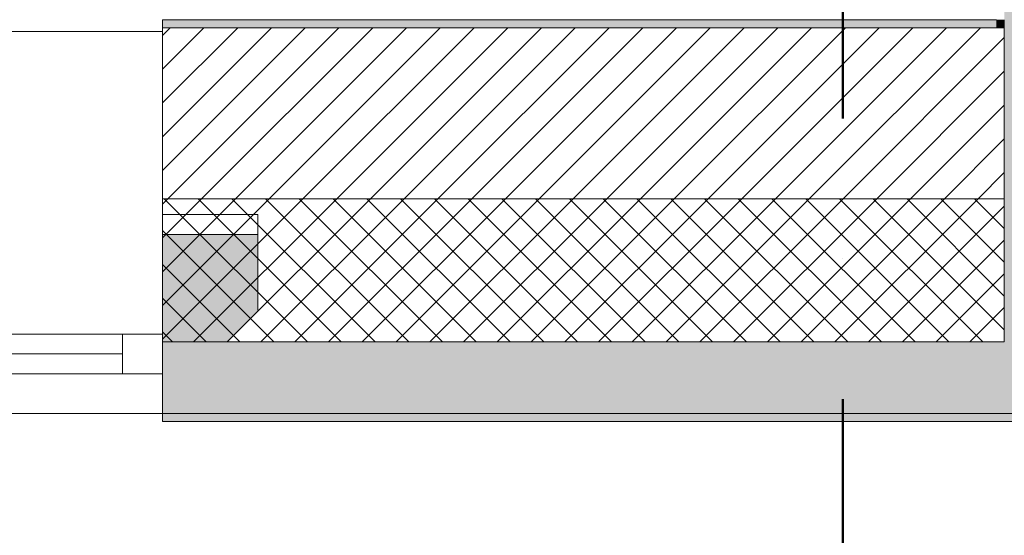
# Model space of a CAD drawing. Header units: millimetres. Extents: x -40968 to 13979, y -19284 to 4746.
# Tile 22 of 173: x -24346 to -23108, y -1842 to -1194. Entities that reach past the tile are written whole.
import ezdxf

# ---------------------------------------------------------------- set-up
doc = ezdxf.new("R2010")
doc.units = ezdxf.units.MM
doc.header["$MEASUREMENT"] = 0
doc.linetypes.add('Punto & Rayas', pattern=[670.277762, 317.5, -176.388889, 0, -176.388874])
for name, color, linetype, lineweight, true_color in [('01_2D_Ambit_Pluma_Nº__242', 7, 'Continuous', 50, 0xfb0013), ('12_FAÇ_Façana_Pluma_Nº__102', 7, 'Continuous', 5, 0xcccccc), ('12_FAÇ_Façana_Pluma_Nº__174', 7, 'Continuous', 13, 0xe4ad2c), ('12_FAÇ_Façana_Pluma_Nº__176', 7, 'Continuous', 15, 0x93a0c6), ('12_FAÇ_Façana_Pluma_Nº__43', 7, 'Continuous', 5, 0xa4a4a6), ('Ventanas Archicad_Pluma_Nº__23', 7, 'Continuous', 5, 0xa4a4a6), ('Ventanas Archicad_Pluma_Nº__3', 7, 'Continuous', 5, 0xa4a4a4), ('Ventanas Archicad_Pluma_Nº__43', 7, 'Continuous', 5, 0xa4a4a6)]:
    doc.layers.add(name, color=color, linetype=linetype, lineweight=lineweight, true_color=true_color)
doc.layers.add('12_FAÇ_Façana', color=7, linetype='Continuous')
doc.layers.add('Ventanas Archicad', color=7, linetype='Continuous')
for name, color, linetype, lineweight in [('12_FAÇ_Façana_Pluma_Nº__2', 8, 'Continuous', 5), ('12_FAÇ_Façana_Pluma_Nº__7', 7, 'Continuous', 5), ('Ventanas Archicad_Pluma_Nº__7', 7, 'Continuous', 5)]:
    doc.layers.add(name, color=color, linetype=linetype, lineweight=lineweight)

# ---------------------------------------------------------------- blocks, each defined once
blk = doc.blocks.new('Muro_14_1', base_point=(-24166.4, -1194))
at = {"layer": '12_FAÇ_Façana_Pluma_Nº__102', "linetype": 'Continuous', "lineweight": 0, "true_color": 0xe5e5e5}
for points in [[(-23108.4, -1599), (-24166.4, -1599), (-24166.4, -1689), (-23108.4, -1689)], [(-23038.4, -1599), (-23108.4, -1599), (-23108.4, -1689), (-23038.4, -1689)], [(-24166.4, -1699), (-20233.9, -1699), (-20233.9, -1689), (-24166.4, -1689)]]:
    blk.add_hatch(color=254, dxfattribs=at).paths.add_polyline_path(points)
at = {"layer": '12_FAÇ_Façana_Pluma_Nº__174', "linetype": 'Continuous', "lineweight": 13, "true_color": 0xe4ad2c}
h = blk.add_hatch(dxfattribs=at)
h.set_pattern_fill('SATE_Aislamiento_0001', color=42, style=0, pattern_type=2)
h.set_pattern_definition([(45, (0, 0), (-21.213203, 21.213203), []), (135, (0, 0), (21.213203, 21.213203), [])])
h.paths.add_polyline_path([(-23108.4, -1419), (-24166.4, -1419), (-24166.4, -1599), (-23108.4, -1599)])
at = {"layer": '12_FAÇ_Façana_Pluma_Nº__176', "linetype": 'Continuous', "lineweight": 0, "true_color": 0x495063}
for points in [[(-23118.4, -1194), (-24166.4, -1194), (-24166.4, -1204), (-23118.4, -1204)], [(-23108.4, -1194), (-23118.4, -1194), (-23118.4, -1204), (-23108.4, -1204)]]:
    blk.add_hatch(color=251, dxfattribs=at).paths.add_polyline_path(points)
at = {"layer": '12_FAÇ_Façana_Pluma_Nº__2', "linetype": 'Continuous', "lineweight": 5}
h = blk.add_hatch(dxfattribs=at)
h.set_pattern_fill('Ceramic_0001', color=8, style=0, pattern_type=2)
h.set_pattern_definition([(45, (0, 0), (-21.213203, 21.213203), [])])
h.paths.add_polyline_path([(-23108.4, -1204), (-24166.4, -1204), (-24166.4, -1419), (-23108.4, -1419)])
at = {"layer": '12_FAÇ_Façana_Pluma_Nº__7', "color": 7, "linetype": 'Continuous', "lineweight": 5}
for p, q in [((-23108.4, -1194), (-23108.4, -1204)), ((-23108.4, -1204), (-24166.4, -1204)), ((-23108.4, -1204), (-23108.4, -1419)), ((-24166.4, -1419), (-23108.4, -1419)), ((-23108.4, -1419), (-23108.4, -1599)), ((-24166.4, -1599), (-23108.4, -1599)), ((-24166.4, -1689), (-23108.4, -1689)), ((-23108.4, -1689), (-23038.4, -1689))]:
    blk.add_line(p, q, dxfattribs=at)
at = {"layer": '12_FAÇ_Façana_Pluma_Nº__7', "color": 7, "linetype": 'Continuous', "lineweight": 5, "flags": 128}
for points in [[(-23118.4, -1194), (-24166.4, -1194)], [(-24166.4, -1194), (-24166.4, -1699)], [(-24166.4, -1699), (-20233.9, -1699)]]:
    blk.add_lwpolyline(points, dxfattribs=at)
blk = doc.blocks.new('Ventana Vertical Multi-Faja 27_6')
at = {"layer": 'Ventanas Archicad_Pluma_Nº__23', "color": 253, "linetype": 'Continuous', "lineweight": 5, "true_color": 0xa4a4a6}
for p, q in [((-600, 0), (-550, 0)), ((-550, 0), (-550, -50)), ((550, -50), (550, 0)), ((550, 0), (600, 0)), ((-550, -50), (-600, -50)), ((600, -50), (550, -50))]:
    blk.add_line(p, q, dxfattribs=at)
at = {"layer": 'Ventanas Archicad_Pluma_Nº__3', "color": 253, "linetype": 'Continuous', "lineweight": 5, "true_color": 0xa4a4a4}
for p, q in [((-600, 50), (600, 50)), ((-550, 0), (550, 0)), ((-550, -25), (550, -25)), ((550, -50), (-550, -50)), ((-600, -430), (600, -430))]:
    blk.add_line(p, q, dxfattribs=at)
at = {"layer": 'Ventanas Archicad_Pluma_Nº__43', "color": 253, "linetype": 'Continuous', "lineweight": 5, "true_color": 0xa4a4a6}
for p, q in [((-600, -200), (-600, -175)), ((600, -200), (600, -175))]:
    blk.add_line(p, q, dxfattribs=at)
at = {"layer": 'Ventanas Archicad_Pluma_Nº__7', "color": 7, "linetype": 'Continuous', "lineweight": 5}
for p, q in [((-600, 50), (-600, 40)), ((600, 50), (600, 40)), ((-600, 40), (-600, 0)), ((-600, 40), (-600, 0)), ((600, 40), (600, 0)), ((600, 40), (600, 0)), ((-600, 0), (-600, -50)), ((-600, 0), (-600, -50)), ((-600, 0), (-600, -50)), ((-600, 0), (-600, -50)), ((600, 0), (600, -50)), ((600, 0), (600, -50)), ((600, 0), (600, -50)), ((600, 0), (600, -50)), ((-600, -50), (-600, -80)), ((-600, -50), (-600, -80)), ((600, -50), (600, -80)), ((600, -50), (600, -80)), ((-600, -80), (-600, -175)), ((-600, -80), (-600, -175)), ((600, -80), (600, -175)), ((600, -80), (600, -175)), ((-600, -200), (-600, -420)), ((600, -200), (600, -420)), ((-600, -420), (-600, -430)), ((600, -420), (600, -430))]:
    blk.add_line(p, q, dxfattribs=at)
blk = doc.blocks.new('Muro_17_1', base_point=(-25366.4, -1209))
at = {"layer": '12_FAÇ_Façana', "linetype": 'Continuous', "lineweight": 0, "true_color": 0x000000}
h = blk.add_hatch(dxfattribs=at)
h.set_pattern_fill('Yeso_0001', color=18, style=0, pattern_type=2)
h.set_pattern_definition([(0, (0, 0), (0, 75), [0, -75])])
h.paths.add_polyline_path([(-24166.4, -1439), (-24166.4, -1464), (-24046.4, -1464), (-24046.4, -1439)])
at = {"layer": '12_FAÇ_Façana_Pluma_Nº__102', "linetype": 'Continuous', "lineweight": 0, "true_color": 0xe5e5e5}
blk.add_hatch(color=254, dxfattribs=at).paths.add_polyline_path([(-24046.4, -1559), (-24046.4, -1464), (-24166.4, -1464), (-24166.4, -1679)])
at = {"layer": '12_FAÇ_Façana_Pluma_Nº__43', "color": 253, "linetype": 'Continuous', "lineweight": 5, "true_color": 0xa4a4a6}
for p, q in [((-24166.4, -1439), (-24166.4, -1464)), ((-24046.4, -1439), (-24166.4, -1439)), ((-24046.4, -1464), (-24046.4, -1439)), ((-24166.4, -1464), (-24046.4, -1464))]:
    blk.add_line(p, q, dxfattribs=at)
at = {"layer": '12_FAÇ_Façana_Pluma_Nº__7', "color": 7, "linetype": 'Continuous', "lineweight": 5}
for p, q in [((-24166.4, -1219), (-24166.4, -1209)), ((-24166.4, -1439), (-24166.4, -1219)), ((-24166.4, -1559), (-24166.4, -1464)), ((-24166.4, -1559), (-24166.4, -1464)), ((-24046.4, -1559), (-24046.4, -1464)), ((-24166.4, -1589), (-24166.4, -1559)), ((-24166.4, -1589), (-24166.4, -1559)), ((-24166.4, -1639), (-24166.4, -1589)), ((-24166.4, -1639), (-24166.4, -1589)), ((-24166.4, -1679), (-24166.4, -1639)), ((-24166.4, -1679), (-24166.4, -1639)), ((-24166.4, -1689), (-24166.4, -1679))]:
    blk.add_line(p, q, dxfattribs=at)
at = {"layer": 'Ventanas Archicad', "color": 253, "linetype": 'Continuous', "lineweight": 5, "true_color": 0xa4a4a6, "zscale": 1000, "rotation": 180}
blk.add_blockref('Ventana Vertical Multi-Faja 27_6', (-24766.4, -1639), dxfattribs=at)
blk = doc.blocks.new('Muro_60_1', base_point=(-23028.4, -1194))
at = {"layer": '12_FAÇ_Façana_Pluma_Nº__102', "linetype": 'Continuous', "lineweight": 0, "true_color": 0xe5e5e5}
for points in [[(-23108.4, 2009.6), (-23108.4, -1194), (-23038.4, -1194), (-23038.4, 2009.6)], [(-23038.4, -1194), (-23108.4, -1194), (-23108.4, -1204), (-23038.4, -1204)], [(-23038.4, -1204), (-23108.4, -1204), (-23108.4, -1419), (-23038.4, -1419)], [(-23038.4, -1419), (-23108.4, -1419), (-23108.4, -1599), (-23038.4, -1599)]]:
    blk.add_hatch(color=254, dxfattribs=at).paths.add_polyline_path(points)
at = {"layer": '12_FAÇ_Façana_Pluma_Nº__7', "color": 7, "linetype": 'Continuous', "lineweight": 5}
for p, q in [((-23108.4, -1194), (-23108.4, -1204)), ((-23108.4, -1204), (-23108.4, -1419)), ((-23108.4, -1419), (-23108.4, -1599))]:
    blk.add_line(p, q, dxfattribs=at)

msp = doc.modelspace()

# ---------------------------------------------------------------- linework, layer by layer
at = {"layer": '01_2D_Ambit_Pluma_Nº__242', "color": 1, "linetype": 'Punto & Rayas', "lineweight": 50, "true_color": 0xfb0013, "flags": 128}
msp.add_lwpolyline([(-28500, 1816.8), (-28500, 4745.9), (7879.6, 4745.9), (7879.6, -1396.9), (6474.1, -1396.9), (6474.1, -11392.7), (6916.3, -11392.7), (6916.3, -17756.6), (-3932.3, -17756.6), (-3932.3, -11834.9), (-2447.9, -11834.9), (-2447.9, -2249.6), (-23311.2, -2249.6), (-23311.2, 1816.8)], close=True, dxfattribs=at)

# ---------------------------------------------------------------- block references
at = {"layer": '12_FAÇ_Façana', "color": 7, "lineweight": 20}
for name, p in [('Muro_60_1', (-23028.4, -1194)), ('Muro_14_1', (-24166.4, -1194)), ('Muro_17_1', (-25366.4, -1209))]:
    msp.add_blockref(name, p, dxfattribs=at)

doc.saveas('drawing.dxf')
